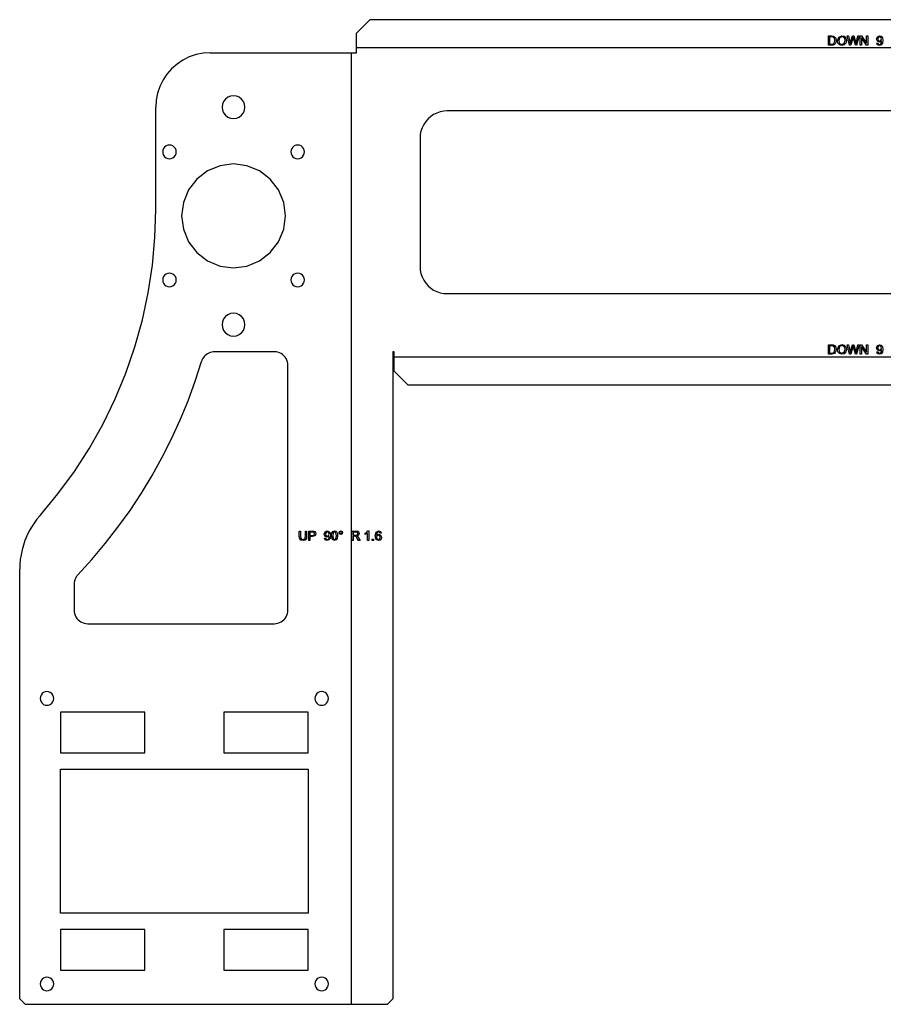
# Model space of a CAD drawing. Extents: x -1077 to 53, y -1488 to -1083.
# Tile 44 of 45: x -582 to -264, y -1445 to -1083. Entities that reach past the tile are written whole.
import ezdxf

# ---------------------------------------------------------------- set-up
doc = ezdxf.new("R2010")
doc.units = 0
doc.layers.add('Layer0', color=7, linetype='Continuous', true_color=0xffffff)
doc.layers.add('MTEXT', color=7, linetype='Continuous', true_color=0xffffff)

msp = doc.modelspace()

# ---------------------------------------------------------------- linework, layer by layer
at = {"layer": 'Layer0'}
for p, q in [((-452.91, -1082.63), (-457.91, -1087.63)), ((-76.11, -1082.63), (-452.91, -1082.63)), ((-457.91, -1092.92), (-457.91, -1087.63)), ((-457.91, -1094.8), (-457.91, -1092.92)), ((-71.11, -1092.92), (-457.91, -1092.92)), ((-519.33, -1096.32), (-521.67, -1097.48)), ((-516.85, -1095.48), (-519.33, -1096.32)), ((-514.29, -1094.97), (-516.85, -1095.48)), ((-511.67, -1094.8), (-514.29, -1094.97)), ((-511.67, -1094.8), (-459.79, -1094.8)), ((-459.79, -1094.8), (-457.91, -1094.8)), ((-459.79, -1094.8), (-459.79, -1444.8)), ((-525.82, -1100.66), (-527.54, -1102.62)), ((-523.85, -1098.93), (-525.82, -1100.66)), ((-521.67, -1097.48), (-523.85, -1098.93)), ((-527.54, -1102.62), (-529, -1104.8)), ((-530.15, -1107.15), (-530.99, -1109.62)), ((-529, -1104.8), (-530.15, -1107.15)), ((-530.99, -1109.62), (-531.5, -1112.19)), ((-506.04, -1111.83), (-506.71, -1112.7)), ((-505.17, -1111.16), (-506.04, -1111.83)), ((-504.16, -1110.74), (-505.17, -1111.16)), ((-503.07, -1110.6), (-504.16, -1110.74)), ((-501.99, -1110.74), (-503.07, -1110.6)), ((-500.97, -1111.16), (-501.99, -1110.74)), ((-500.11, -1111.83), (-500.97, -1111.16)), ((-499.44, -1112.7), (-500.11, -1111.83)), ((-531.5, -1112.19), (-531.67, -1114.8)), ((-531.67, -1152.51), (-531.67, -1114.8)), ((-507.13, -1113.71), (-507.27, -1114.8)), ((-507.27, -1114.8), (-507.13, -1115.89)), ((-506.71, -1112.7), (-507.13, -1113.71)), ((-499.02, -1113.71), (-499.44, -1112.7)), ((-498.87, -1114.8), (-499.02, -1113.71)), ((-499.02, -1115.89), (-498.87, -1114.8)), ((-507.13, -1115.89), (-506.71, -1116.9)), ((-506.71, -1116.9), (-506.04, -1117.77)), ((-506.04, -1117.77), (-505.17, -1118.44)), ((-505.17, -1118.44), (-504.16, -1118.86)), ((-504.16, -1118.86), (-503.07, -1119)), ((-503.07, -1119), (-501.99, -1118.86)), ((-501.99, -1118.86), (-500.97, -1118.44)), ((-500.97, -1118.44), (-500.11, -1117.77)), ((-500.11, -1117.77), (-499.44, -1116.9)), ((-499.44, -1116.9), (-499.02, -1115.89)), ((-430.59, -1118.27), (-431.58, -1119.13)), ((-429.51, -1117.54), (-430.59, -1118.27)), ((-428.33, -1116.96), (-429.51, -1117.54)), ((-427.09, -1116.54), (-428.33, -1116.96)), ((-425.81, -1116.29), (-427.09, -1116.54)), ((-424.51, -1116.2), (-425.81, -1116.29)), ((-104.51, -1116.2), (-424.51, -1116.2)), ((-433.74, -1122.37), (-434.16, -1123.61)), ((-433.17, -1121.2), (-433.74, -1122.37)), ((-432.44, -1120.11), (-433.17, -1121.2)), ((-431.58, -1119.13), (-432.44, -1120.11)), ((-434.42, -1124.89), (-434.51, -1126.2)), ((-434.51, -1126.2), (-434.51, -1173.4)), ((-434.16, -1123.61), (-434.42, -1124.89)), ((-528.39, -1129.48), (-528.79, -1130)), ((-527.87, -1129.08), (-528.39, -1129.48)), ((-527.27, -1128.84), (-527.87, -1129.08)), ((-526.62, -1128.75), (-527.27, -1128.84)), ((-525.98, -1128.84), (-526.62, -1128.75)), ((-525.37, -1129.08), (-525.98, -1128.84)), ((-524.86, -1129.48), (-525.37, -1129.08)), ((-524.46, -1130), (-524.86, -1129.48)), ((-481.29, -1129.48), (-481.69, -1130)), ((-480.77, -1129.08), (-481.29, -1129.48)), ((-480.17, -1128.84), (-480.77, -1129.08)), ((-479.52, -1128.75), (-480.17, -1128.84)), ((-478.88, -1128.84), (-479.52, -1128.75)), ((-478.27, -1129.08), (-478.88, -1128.84)), ((-477.76, -1129.48), (-478.27, -1129.08)), ((-477.36, -1130), (-477.76, -1129.48)), ((-529.04, -1130.6), (-529.12, -1131.25)), ((-529.12, -1131.25), (-529.04, -1131.9)), ((-528.79, -1130), (-529.04, -1130.6)), ((-529.04, -1131.9), (-528.79, -1132.5)), ((-528.79, -1132.5), (-528.39, -1133.02)), ((-528.39, -1133.02), (-527.87, -1133.42)), ((-527.87, -1133.42), (-527.27, -1133.66)), ((-525.98, -1133.66), (-525.37, -1133.42)), ((-525.37, -1133.42), (-524.86, -1133.02)), ((-524.86, -1133.02), (-524.46, -1132.5)), ((-524.21, -1130.6), (-524.46, -1130)), ((-524.46, -1132.5), (-524.21, -1131.9)), ((-524.12, -1131.25), (-524.21, -1130.6)), ((-524.21, -1131.9), (-524.12, -1131.25)), ((-481.94, -1130.6), (-482.02, -1131.25)), ((-482.02, -1131.25), (-481.94, -1131.9)), ((-481.69, -1130), (-481.94, -1130.6)), ((-481.94, -1131.9), (-481.69, -1132.5)), ((-481.69, -1132.5), (-481.29, -1133.02)), ((-481.29, -1133.02), (-480.77, -1133.42)), ((-480.77, -1133.42), (-480.17, -1133.66)), ((-478.88, -1133.66), (-478.27, -1133.42)), ((-478.27, -1133.42), (-477.76, -1133.02)), ((-477.76, -1133.02), (-477.36, -1132.5)), ((-477.11, -1130.6), (-477.36, -1130)), ((-477.36, -1132.5), (-477.11, -1131.9)), ((-477.02, -1131.25), (-477.11, -1130.6)), ((-477.11, -1131.9), (-477.02, -1131.25)), ((-527.27, -1133.66), (-526.62, -1133.75)), ((-526.62, -1133.75), (-525.98, -1133.66)), ((-508.02, -1136.35), (-512.62, -1138.26)), ((-503.07, -1135.7), (-508.02, -1136.35)), ((-498.13, -1136.35), (-503.07, -1135.7)), ((-493.52, -1138.26), (-498.13, -1136.35)), ((-480.17, -1133.66), (-479.52, -1133.75)), ((-479.52, -1133.75), (-478.88, -1133.66)), ((-512.62, -1138.26), (-516.58, -1141.29)), ((-489.57, -1141.29), (-493.52, -1138.26)), ((-516.58, -1141.29), (-519.62, -1145.25)), ((-486.53, -1145.25), (-489.57, -1141.29)), ((-519.62, -1145.25), (-521.52, -1149.86)), ((-484.63, -1149.86), (-486.53, -1145.25)), ((-521.52, -1149.86), (-522.17, -1154.8)), ((-483.97, -1154.8), (-484.63, -1149.86)), ((-531.98, -1162.75), (-531.67, -1152.51)), ((-522.17, -1154.8), (-521.52, -1159.74)), ((-484.63, -1159.74), (-483.97, -1154.8)), ((-521.52, -1159.74), (-519.62, -1164.35)), ((-486.53, -1164.35), (-484.63, -1159.74)), ((-532.91, -1172.94), (-531.98, -1162.75)), ((-519.62, -1164.35), (-516.58, -1168.31)), ((-489.57, -1168.31), (-486.53, -1164.35)), ((-516.58, -1168.31), (-512.62, -1171.34)), ((-493.52, -1171.34), (-489.57, -1168.31)), ((-534.44, -1183.06), (-532.91, -1172.94)), ((-512.62, -1171.34), (-508.02, -1173.25)), ((-508.02, -1173.25), (-503.07, -1173.9)), ((-503.07, -1173.9), (-498.13, -1173.25)), ((-498.13, -1173.25), (-493.52, -1171.34)), ((-434.51, -1173.4), (-434.42, -1174.71)), ((-528.39, -1176.58), (-528.79, -1177.1)), ((-527.87, -1176.18), (-528.39, -1176.58)), ((-527.27, -1175.94), (-527.87, -1176.18)), ((-526.62, -1175.85), (-527.27, -1175.94)), ((-525.98, -1175.94), (-526.62, -1175.85)), ((-525.37, -1176.18), (-525.98, -1175.94)), ((-524.86, -1176.58), (-525.37, -1176.18)), ((-524.46, -1177.1), (-524.86, -1176.58)), ((-481.29, -1176.58), (-481.69, -1177.1)), ((-480.77, -1176.18), (-481.29, -1176.58)), ((-480.17, -1175.94), (-480.77, -1176.18)), ((-479.52, -1175.85), (-480.17, -1175.94)), ((-478.88, -1175.94), (-479.52, -1175.85)), ((-478.27, -1176.18), (-478.88, -1175.94)), ((-477.76, -1176.58), (-478.27, -1176.18)), ((-477.36, -1177.1), (-477.76, -1176.58)), ((-434.42, -1174.71), (-434.16, -1175.99)), ((-434.16, -1175.99), (-433.74, -1177.23)), ((-529.04, -1177.7), (-529.12, -1178.35)), ((-529.12, -1178.35), (-529.04, -1179)), ((-528.79, -1177.1), (-529.04, -1177.7)), ((-529.04, -1179), (-528.79, -1179.6)), ((-528.79, -1179.6), (-528.39, -1180.12)), ((-528.39, -1180.12), (-527.87, -1180.52)), ((-527.87, -1180.52), (-527.27, -1180.76)), ((-525.98, -1180.76), (-525.37, -1180.52)), ((-525.37, -1180.52), (-524.86, -1180.12)), ((-524.86, -1180.12), (-524.46, -1179.6)), ((-524.21, -1177.7), (-524.46, -1177.1)), ((-524.46, -1179.6), (-524.21, -1179)), ((-524.12, -1178.35), (-524.21, -1177.7)), ((-524.21, -1179), (-524.12, -1178.35)), ((-481.94, -1177.7), (-482.02, -1178.35)), ((-482.02, -1178.35), (-481.94, -1179)), ((-481.69, -1177.1), (-481.94, -1177.7)), ((-481.94, -1179), (-481.69, -1179.6)), ((-481.69, -1179.6), (-481.29, -1180.12)), ((-481.29, -1180.12), (-480.77, -1180.52)), ((-480.77, -1180.52), (-480.17, -1180.76)), ((-478.88, -1180.76), (-478.27, -1180.52)), ((-478.27, -1180.52), (-477.76, -1180.12)), ((-477.76, -1180.12), (-477.36, -1179.6)), ((-477.11, -1177.7), (-477.36, -1177.1)), ((-477.36, -1179.6), (-477.11, -1179)), ((-477.02, -1178.35), (-477.11, -1177.7)), ((-477.11, -1179), (-477.02, -1178.35)), ((-433.74, -1177.23), (-433.17, -1178.4)), ((-433.17, -1178.4), (-432.44, -1179.49)), ((-432.44, -1179.49), (-431.58, -1180.47)), ((-431.58, -1180.47), (-430.59, -1181.33)), ((-536.58, -1193.07), (-534.44, -1183.06)), ((-527.27, -1180.76), (-526.62, -1180.85)), ((-526.62, -1180.85), (-525.98, -1180.76)), ((-480.17, -1180.76), (-479.52, -1180.85)), ((-479.52, -1180.85), (-478.88, -1180.76)), ((-430.59, -1181.33), (-429.51, -1182.06)), ((-429.51, -1182.06), (-428.33, -1182.64)), ((-428.33, -1182.64), (-427.09, -1183.06)), ((-427.09, -1183.06), (-425.81, -1183.31)), ((-425.81, -1183.31), (-424.51, -1183.4)), ((-424.51, -1183.4), (-104.51, -1183.4)), ((-505.17, -1191.16), (-506.04, -1191.83)), ((-504.16, -1190.74), (-505.17, -1191.16)), ((-503.07, -1190.6), (-504.16, -1190.74)), ((-501.99, -1190.74), (-503.07, -1190.6)), ((-500.97, -1191.16), (-501.99, -1190.74)), ((-500.11, -1191.83), (-500.97, -1191.16)), ((-539.33, -1202.94), (-536.58, -1193.07)), ((-507.13, -1193.71), (-507.27, -1194.8)), ((-507.27, -1194.8), (-507.13, -1195.89)), ((-506.71, -1192.7), (-507.13, -1193.71)), ((-506.04, -1191.83), (-506.71, -1192.7)), ((-499.44, -1192.7), (-500.11, -1191.83)), ((-499.02, -1193.71), (-499.44, -1192.7)), ((-498.87, -1194.8), (-499.02, -1193.71)), ((-499.02, -1195.89), (-498.87, -1194.8)), ((-507.13, -1195.89), (-506.71, -1196.9)), ((-506.71, -1196.9), (-506.04, -1197.77)), ((-506.04, -1197.77), (-505.17, -1198.44)), ((-505.17, -1198.44), (-504.16, -1198.86)), ((-501.99, -1198.86), (-500.97, -1198.44)), ((-500.97, -1198.44), (-500.11, -1197.77)), ((-500.11, -1197.77), (-499.44, -1196.9)), ((-499.44, -1196.9), (-499.02, -1195.89)), ((-504.16, -1198.86), (-503.07, -1199)), ((-503.07, -1199), (-501.99, -1198.86)), ((-542.65, -1212.62), (-539.33, -1202.94)), ((-513.04, -1205.79), (-513.45, -1206.13)), ((-512.6, -1205.49), (-513.04, -1205.79)), ((-512.12, -1205.25), (-512.6, -1205.49)), ((-511.63, -1205.05), (-512.12, -1205.25)), ((-511.11, -1204.91), (-511.63, -1205.05)), ((-510.59, -1204.83), (-511.11, -1204.91)), ((-510.06, -1204.8), (-510.59, -1204.83)), ((-488.07, -1204.8), (-510.06, -1204.8)), ((-487.42, -1204.84), (-488.07, -1204.8)), ((-486.78, -1204.97), (-487.42, -1204.84)), ((-486.16, -1205.18), (-486.78, -1204.97)), ((-485.57, -1205.47), (-486.16, -1205.18)), ((-485.03, -1205.83), (-485.57, -1205.47)), ((-484.54, -1206.26), (-485.03, -1205.83)), ((-444.01, -1204.8), (-444.51, -1204.8)), ((-444.51, -1204.8), (-444.51, -1442.8)), ((-444.01, -1206.69), (-444.01, -1204.8)), ((-517.17, -1215.63), (-514.85, -1208.37)), ((-514.67, -1207.87), (-514.85, -1208.37)), ((-514.43, -1207.39), (-514.67, -1207.87)), ((-514.15, -1206.93), (-514.43, -1207.39)), ((-513.82, -1206.51), (-514.15, -1206.93)), ((-513.45, -1206.13), (-513.82, -1206.51)), ((-484.11, -1206.76), (-484.54, -1206.26)), ((-483.74, -1207.3), (-484.11, -1206.76)), ((-483.46, -1207.89), (-483.74, -1207.3)), ((-483.25, -1208.51), (-483.46, -1207.89)), ((-483.12, -1209.15), (-483.25, -1208.51)), ((-483.07, -1209.8), (-483.12, -1209.15)), ((-444.01, -1211.97), (-444.01, -1206.69)), ((-444.01, -1206.69), (-85.01, -1206.69)), ((-546.56, -1222.08), (-542.65, -1212.62)), ((-483.07, -1299.8), (-483.07, -1209.8)), ((-444.01, -1211.97), (-439.01, -1216.97)), ((-519.78, -1222.79), (-517.17, -1215.63)), ((-439.01, -1216.97), (-90.01, -1216.97)), ((-551.03, -1231.29), (-546.56, -1222.08)), ((-522.67, -1229.85), (-519.78, -1222.79)), ((-556.04, -1240.21), (-551.03, -1231.29)), ((-525.83, -1236.79), (-522.67, -1229.85)), ((-529.26, -1243.6), (-525.83, -1236.79)), ((-561.59, -1248.82), (-556.04, -1240.21)), ((-532.95, -1250.27), (-529.26, -1243.6)), ((-567.64, -1257.08), (-561.59, -1248.82)), ((-536.9, -1256.79), (-532.95, -1250.27)), ((-574.17, -1264.96), (-567.64, -1257.08)), ((-541.1, -1263.16), (-536.9, -1256.79)), ((-545.55, -1269.35), (-541.1, -1263.16)), ((-575.33, -1266.35), (-576.4, -1267.8)), ((-574.17, -1264.96), (-575.33, -1266.35)), ((-578.26, -1270.9), (-579.05, -1272.52)), ((-577.37, -1269.32), (-578.26, -1270.9)), ((-576.4, -1267.8), (-577.37, -1269.32)), ((-550.24, -1275.36), (-545.55, -1269.35)), ((-579.74, -1274.19), (-580.32, -1275.9)), ((-579.05, -1272.52), (-579.74, -1274.19)), ((-580.81, -1277.64), (-581.19, -1279.41)), ((-580.32, -1275.9), (-580.81, -1277.64)), ((-555.16, -1281.19), (-550.24, -1275.36)), ((-581.46, -1281.2), (-581.62, -1282.99)), ((-581.19, -1279.41), (-581.46, -1281.2)), ((-560.3, -1286.82), (-555.16, -1281.19)), ((-581.62, -1282.99), (-581.67, -1284.8)), ((-581.67, -1442.8), (-581.67, -1284.8)), ((-561.59, -1289.32), (-561.63, -1289.63)), ((-561.52, -1289.01), (-561.59, -1289.32)), ((-561.43, -1288.71), (-561.52, -1289.01)), ((-561.32, -1288.41), (-561.43, -1288.71)), ((-561.19, -1288.12), (-561.32, -1288.41)), ((-561.05, -1287.84), (-561.19, -1288.12)), ((-560.88, -1287.56), (-561.05, -1287.84)), ((-560.71, -1287.3), (-560.88, -1287.56)), ((-560.51, -1287.05), (-560.71, -1287.3)), ((-560.3, -1286.82), (-560.51, -1287.05)), ((-561.66, -1289.95), (-561.67, -1290.26)), ((-561.67, -1290.26), (-561.67, -1299.8)), ((-561.63, -1289.63), (-561.66, -1289.95)), ((-561.67, -1299.8), (-561.63, -1300.45)), ((-483.12, -1300.45), (-483.07, -1299.8)), ((-561.63, -1300.45), (-561.5, -1301.09)), ((-561.5, -1301.09), (-561.29, -1301.71)), ((-561.29, -1301.71), (-561.01, -1302.3)), ((-561.01, -1302.3), (-560.64, -1302.84)), ((-560.64, -1302.84), (-560.21, -1303.34)), ((-560.21, -1303.34), (-559.72, -1303.77)), ((-559.72, -1303.77), (-559.17, -1304.13)), ((-485.57, -1304.13), (-485.03, -1303.77)), ((-485.03, -1303.77), (-484.54, -1303.34)), ((-484.54, -1303.34), (-484.11, -1302.84)), ((-484.11, -1302.84), (-483.74, -1302.3)), ((-483.74, -1302.3), (-483.46, -1301.71)), ((-483.46, -1301.71), (-483.25, -1301.09)), ((-483.25, -1301.09), (-483.12, -1300.45)), ((-559.17, -1304.13), (-558.59, -1304.42)), ((-558.59, -1304.42), (-557.97, -1304.63)), ((-557.97, -1304.63), (-557.33, -1304.76)), ((-557.33, -1304.76), (-556.67, -1304.8)), ((-556.67, -1304.8), (-488.07, -1304.8)), ((-488.07, -1304.8), (-487.42, -1304.76)), ((-487.42, -1304.76), (-486.78, -1304.63)), ((-486.78, -1304.63), (-486.16, -1304.42)), ((-486.16, -1304.42), (-485.57, -1304.13)), ((-574.09, -1331.65), (-574.17, -1332.3)), ((-574.17, -1332.3), (-574.09, -1332.95)), ((-573.84, -1331.05), (-574.09, -1331.65)), ((-573.44, -1330.53), (-573.84, -1331.05)), ((-572.92, -1330.13), (-573.44, -1330.53)), ((-572.32, -1329.89), (-572.92, -1330.13)), ((-571.67, -1329.8), (-572.32, -1329.89)), ((-571.03, -1329.89), (-571.67, -1329.8)), ((-570.42, -1330.13), (-571.03, -1329.89)), ((-569.91, -1330.53), (-570.42, -1330.13)), ((-569.51, -1331.05), (-569.91, -1330.53)), ((-569.26, -1331.65), (-569.51, -1331.05)), ((-569.17, -1332.3), (-569.26, -1331.65)), ((-569.26, -1332.95), (-569.17, -1332.3)), ((-473.09, -1331.65), (-473.17, -1332.3)), ((-473.17, -1332.3), (-473.09, -1332.95)), ((-472.84, -1331.05), (-473.09, -1331.65)), ((-472.44, -1330.53), (-472.84, -1331.05)), ((-471.92, -1330.13), (-472.44, -1330.53)), ((-471.32, -1329.89), (-471.92, -1330.13)), ((-470.67, -1329.8), (-471.32, -1329.89)), ((-470.03, -1329.89), (-470.67, -1329.8)), ((-469.43, -1330.13), (-470.03, -1329.89)), ((-468.91, -1330.53), (-469.43, -1330.13)), ((-468.51, -1331.05), (-468.91, -1330.53)), ((-468.26, -1331.65), (-468.51, -1331.05)), ((-468.17, -1332.3), (-468.26, -1331.65)), ((-468.26, -1332.95), (-468.17, -1332.3)), ((-574.09, -1332.95), (-573.84, -1333.55)), ((-573.84, -1333.55), (-573.44, -1334.07)), ((-573.44, -1334.07), (-572.92, -1334.47)), ((-572.92, -1334.47), (-572.32, -1334.71)), ((-572.32, -1334.71), (-571.67, -1334.8)), ((-571.67, -1334.8), (-571.03, -1334.71)), ((-571.03, -1334.71), (-570.42, -1334.47)), ((-570.42, -1334.47), (-569.91, -1334.07)), ((-569.91, -1334.07), (-569.51, -1333.55)), ((-569.51, -1333.55), (-569.26, -1332.95)), ((-473.09, -1332.95), (-472.84, -1333.55)), ((-472.84, -1333.55), (-472.44, -1334.07)), ((-472.44, -1334.07), (-471.92, -1334.47)), ((-471.92, -1334.47), (-471.32, -1334.71)), ((-471.32, -1334.71), (-470.67, -1334.8)), ((-470.67, -1334.8), (-470.03, -1334.71)), ((-470.03, -1334.71), (-469.43, -1334.47)), ((-469.43, -1334.47), (-468.91, -1334.07)), ((-468.91, -1334.07), (-468.51, -1333.55)), ((-468.51, -1333.55), (-468.26, -1332.95)), ((-535.67, -1337.3), (-566.67, -1337.3)), ((-566.67, -1337.3), (-566.67, -1352.3)), ((-535.67, -1352.3), (-535.67, -1337.3)), ((-475.67, -1337.3), (-506.67, -1337.3)), ((-506.67, -1337.3), (-506.67, -1352.3)), ((-475.67, -1352.3), (-475.67, -1337.3)), ((-566.67, -1352.3), (-535.67, -1352.3)), ((-506.67, -1352.3), (-475.67, -1352.3)), ((-566.67, -1411.3), (-566.67, -1358.3)), ((-566.67, -1358.3), (-475.67, -1358.3)), ((-475.67, -1358.3), (-475.67, -1411.3)), ((-475.67, -1411.3), (-566.67, -1411.3)), ((-535.67, -1417.3), (-566.67, -1417.3)), ((-566.67, -1417.3), (-566.67, -1432.3)), ((-535.67, -1432.3), (-535.67, -1417.3)), ((-475.67, -1417.3), (-506.67, -1417.3)), ((-506.67, -1417.3), (-506.67, -1432.3)), ((-475.67, -1432.3), (-475.67, -1417.3)), ((-566.67, -1432.3), (-535.67, -1432.3)), ((-506.67, -1432.3), (-475.67, -1432.3)), ((-574.09, -1436.65), (-574.17, -1437.3)), ((-574.17, -1437.3), (-574.09, -1437.95)), ((-573.84, -1436.05), (-574.09, -1436.65)), ((-573.44, -1435.53), (-573.84, -1436.05)), ((-572.92, -1435.13), (-573.44, -1435.53)), ((-572.32, -1434.89), (-572.92, -1435.13)), ((-571.67, -1434.8), (-572.32, -1434.89)), ((-571.03, -1434.89), (-571.67, -1434.8)), ((-570.42, -1435.13), (-571.03, -1434.89)), ((-569.91, -1435.53), (-570.42, -1435.13)), ((-569.51, -1436.05), (-569.91, -1435.53)), ((-569.26, -1436.65), (-569.51, -1436.05)), ((-569.17, -1437.3), (-569.26, -1436.65)), ((-569.26, -1437.95), (-569.17, -1437.3)), ((-473.09, -1436.65), (-473.17, -1437.3)), ((-473.17, -1437.3), (-473.09, -1437.95)), ((-472.84, -1436.05), (-473.09, -1436.65)), ((-472.44, -1435.53), (-472.84, -1436.05)), ((-471.92, -1435.13), (-472.44, -1435.53)), ((-471.32, -1434.89), (-471.92, -1435.13)), ((-470.67, -1434.8), (-471.32, -1434.89)), ((-470.03, -1434.89), (-470.67, -1434.8)), ((-469.43, -1435.13), (-470.03, -1434.89)), ((-468.91, -1435.53), (-469.43, -1435.13)), ((-468.51, -1436.05), (-468.91, -1435.53)), ((-468.26, -1436.65), (-468.51, -1436.05)), ((-468.17, -1437.3), (-468.26, -1436.65)), ((-468.26, -1437.95), (-468.17, -1437.3)), ((-574.09, -1437.95), (-573.84, -1438.55)), ((-573.84, -1438.55), (-573.44, -1439.07)), ((-573.44, -1439.07), (-572.92, -1439.47)), ((-572.92, -1439.47), (-572.32, -1439.71)), ((-572.32, -1439.71), (-571.67, -1439.8)), ((-571.67, -1439.8), (-571.03, -1439.71)), ((-571.03, -1439.71), (-570.42, -1439.47)), ((-570.42, -1439.47), (-569.91, -1439.07)), ((-569.91, -1439.07), (-569.51, -1438.55)), ((-569.51, -1438.55), (-569.26, -1437.95)), ((-473.09, -1437.95), (-472.84, -1438.55)), ((-472.84, -1438.55), (-472.44, -1439.07)), ((-472.44, -1439.07), (-471.92, -1439.47)), ((-471.92, -1439.47), (-471.32, -1439.71)), ((-471.32, -1439.71), (-470.67, -1439.8)), ((-470.67, -1439.8), (-470.03, -1439.71)), ((-470.03, -1439.71), (-469.43, -1439.47)), ((-469.43, -1439.47), (-468.91, -1439.07)), ((-468.91, -1439.07), (-468.51, -1438.55)), ((-468.51, -1438.55), (-468.26, -1437.95)), ((-581.67, -1442.8), (-579.67, -1444.8)), ((-579.67, -1444.8), (-459.79, -1444.8)), ((-459.79, -1444.8), (-446.51, -1444.8)), ((-446.51, -1444.8), (-444.51, -1442.8))]:
    msp.add_line(p, q, dxfattribs=at)
at = {"layer": 'MTEXT'}
for p, q in [((-284.41, -1092.03), (-284.41, -1088.59)), ((-284.41, -1088.59), (-283.23, -1088.59)), ((-283.23, -1088.99), (-283.96, -1088.99)), ((-283.96, -1088.99), (-283.96, -1091.62)), ((-283.23, -1088.59), (-282.61, -1088.64)), ((-282.64, -1089.06), (-283.23, -1088.99)), ((-282.21, -1089.45), (-282.64, -1089.06)), ((-282.61, -1088.64), (-282.11, -1088.88)), ((-282.03, -1090.28), (-282.21, -1089.45)), ((-282.11, -1088.88), (-281.7, -1089.47)), ((-281.7, -1089.47), (-281.57, -1090.29)), ((-281.08, -1090.35), (-280.62, -1089.01)), ((-280.62, -1089.01), (-279.43, -1088.53)), ((-280.26, -1089.25), (-280.61, -1090.36)), ((-279.43, -1088.92), (-280.26, -1089.25)), ((-279.43, -1088.53), (-278.57, -1088.75)), ((-278.81, -1089.09), (-279.43, -1088.92)), ((-278.4, -1089.58), (-278.81, -1089.09)), ((-278.57, -1088.75), (-277.99, -1089.39)), ((-278.26, -1090.31), (-278.4, -1089.58)), ((-277.99, -1089.39), (-277.79, -1090.31)), ((-276.6, -1092.03), (-277.51, -1088.59)), ((-277.51, -1088.59), (-277.04, -1088.59)), ((-277.04, -1088.59), (-276.52, -1090.84)), ((-276.22, -1090.91), (-275.57, -1088.59)), ((-275.4, -1089.41), (-276.13, -1092.03)), ((-275.57, -1088.59), (-275.02, -1088.59)), ((-275.3, -1089), (-275.4, -1089.41)), ((-275.19, -1089.41), (-275.3, -1089)), ((-274.47, -1092.03), (-275.19, -1089.41)), ((-275.02, -1088.59), (-274.52, -1090.33)), ((-274.08, -1090.8), (-273.54, -1088.59)), ((-273.09, -1088.59), (-274.03, -1092.03)), ((-273.54, -1088.59), (-273.09, -1088.59)), ((-272.67, -1092.03), (-272.67, -1088.59)), ((-272.67, -1088.59), (-272.2, -1088.59)), ((-270.42, -1092.03), (-272.23, -1089.32)), ((-272.23, -1089.32), (-272.23, -1092.03)), ((-272.2, -1088.59), (-270.39, -1091.29)), ((-270.39, -1091.29), (-270.39, -1088.59)), ((-270.39, -1088.59), (-269.96, -1088.59)), ((-269.96, -1088.59), (-269.96, -1092.03)), ((-266.69, -1089.74), (-266.38, -1088.89)), ((-266.39, -1090.55), (-266.69, -1089.74)), ((-266.38, -1088.89), (-265.61, -1088.57)), ((-266.05, -1089.15), (-266.26, -1089.75)), ((-266.26, -1089.75), (-266.06, -1090.28)), ((-265.56, -1088.92), (-266.05, -1089.15)), ((-265.61, -1088.57), (-264.99, -1088.75)), ((-265.09, -1089.14), (-265.56, -1088.92)), ((-264.9, -1089.71), (-265.09, -1089.14)), ((-265.09, -1090.28), (-264.9, -1089.71)), ((-264.99, -1088.75), (-264.57, -1089.27)), ((-264.57, -1089.27), (-264.43, -1090.24)), ((-283.17, -1092.03), (-284.41, -1092.03)), ((-283.96, -1091.62), (-283.22, -1091.62)), ((-283.22, -1091.62), (-282.69, -1091.56)), ((-282.62, -1091.97), (-283.17, -1092.03)), ((-282.69, -1091.56), (-282.38, -1091.38)), ((-282.21, -1091.8), (-282.62, -1091.97)), ((-282.38, -1091.38), (-282.13, -1090.95)), ((-281.89, -1091.49), (-282.21, -1091.8)), ((-282.13, -1090.95), (-282.03, -1090.28)), ((-281.66, -1090.98), (-281.89, -1091.49)), ((-281.57, -1090.29), (-281.66, -1090.98)), ((-280.88, -1091.21), (-281.08, -1090.35)), ((-280.3, -1091.85), (-280.88, -1091.21)), ((-280.61, -1090.36), (-280.27, -1091.34)), ((-279.43, -1092.09), (-280.3, -1091.85)), ((-280.27, -1091.34), (-279.43, -1091.7)), ((-279.43, -1091.7), (-278.59, -1091.34)), ((-278.6, -1091.88), (-279.43, -1092.09)), ((-278, -1091.25), (-278.6, -1091.88)), ((-278.59, -1091.34), (-278.26, -1090.31)), ((-277.79, -1090.31), (-278, -1091.25)), ((-276.13, -1092.03), (-276.6, -1092.03)), ((-276.52, -1090.84), (-276.38, -1091.55)), ((-276.38, -1091.55), (-276.22, -1090.91)), ((-274.52, -1090.33), (-274.26, -1091.55)), ((-274.03, -1092.03), (-274.47, -1092.03)), ((-274.26, -1091.55), (-274.08, -1090.8)), ((-272.23, -1092.03), (-272.67, -1092.03)), ((-269.96, -1092.03), (-270.42, -1092.03)), ((-266.63, -1091.23), (-266.22, -1091.2)), ((-266.32, -1091.86), (-266.63, -1091.23)), ((-265.67, -1090.86), (-266.39, -1090.55)), ((-265.66, -1092.09), (-266.32, -1091.86)), ((-266.22, -1091.2), (-266.02, -1091.61)), ((-266.06, -1090.28), (-265.57, -1090.49)), ((-266.02, -1091.61), (-265.65, -1091.74)), ((-265.2, -1090.74), (-265.67, -1090.86)), ((-265, -1091.88), (-265.66, -1092.09)), ((-265.65, -1091.74), (-265.31, -1091.65)), ((-265.57, -1090.49), (-265.09, -1090.28)), ((-265.31, -1091.65), (-265.07, -1091.41)), ((-264.85, -1090.41), (-265.2, -1090.74)), ((-265.07, -1091.41), (-264.91, -1091.01)), ((-264.57, -1091.29), (-265, -1091.88)), ((-264.91, -1091.01), (-264.85, -1090.49)), ((-264.85, -1090.49), (-264.85, -1090.41)), ((-264.43, -1090.24), (-264.57, -1091.29)), ((-284.41, -1205.64), (-284.41, -1202.2)), ((-284.41, -1202.2), (-283.23, -1202.2)), ((-283.23, -1202.2), (-282.61, -1202.25)), ((-282.61, -1202.25), (-282.11, -1202.5)), ((-280.62, -1202.62), (-279.43, -1202.14)), ((-279.43, -1202.14), (-278.57, -1202.37)), ((-278.57, -1202.37), (-277.99, -1203)), ((-276.6, -1205.64), (-277.51, -1202.2)), ((-277.51, -1202.2), (-277.04, -1202.2)), ((-277.04, -1202.2), (-276.52, -1204.46)), ((-276.22, -1204.52), (-275.57, -1202.2)), ((-275.57, -1202.2), (-275.02, -1202.2)), ((-275.02, -1202.2), (-274.52, -1203.94)), ((-274.08, -1204.41), (-273.54, -1202.2)), ((-273.09, -1202.2), (-274.03, -1205.64)), ((-273.54, -1202.2), (-273.09, -1202.2)), ((-272.67, -1205.64), (-272.67, -1202.2)), ((-272.67, -1202.2), (-272.2, -1202.2)), ((-272.2, -1202.2), (-270.39, -1204.9)), ((-270.39, -1204.9), (-270.39, -1202.2)), ((-270.39, -1202.2), (-269.96, -1202.2)), ((-269.96, -1202.2), (-269.96, -1205.64)), ((-266.38, -1202.51), (-265.61, -1202.19)), ((-265.61, -1202.19), (-264.99, -1202.37)), ((-264.99, -1202.37), (-264.57, -1202.88)), ((-283.17, -1205.64), (-284.41, -1205.64)), ((-283.23, -1202.61), (-283.96, -1202.61)), ((-283.96, -1202.61), (-283.96, -1205.24)), ((-283.96, -1205.24), (-283.22, -1205.24)), ((-282.64, -1202.68), (-283.23, -1202.61)), ((-283.22, -1205.24), (-282.69, -1205.17)), ((-282.62, -1205.58), (-283.17, -1205.64)), ((-282.69, -1205.17), (-282.38, -1204.99)), ((-282.21, -1203.07), (-282.64, -1202.68)), ((-282.21, -1205.41), (-282.62, -1205.58)), ((-282.38, -1204.99), (-282.13, -1204.56)), ((-282.03, -1203.9), (-282.21, -1203.07)), ((-281.89, -1205.1), (-282.21, -1205.41)), ((-282.13, -1204.56), (-282.03, -1203.9)), ((-282.11, -1202.5), (-281.7, -1203.08)), ((-281.66, -1204.6), (-281.89, -1205.1)), ((-281.7, -1203.08), (-281.57, -1203.9)), ((-281.57, -1203.9), (-281.66, -1204.6)), ((-281.08, -1203.97), (-280.62, -1202.62)), ((-280.88, -1204.82), (-281.08, -1203.97)), ((-280.3, -1205.47), (-280.88, -1204.82)), ((-280.26, -1202.86), (-280.61, -1203.97)), ((-280.61, -1203.97), (-280.27, -1204.95)), ((-279.43, -1205.7), (-280.3, -1205.47)), ((-280.27, -1204.95), (-279.43, -1205.31)), ((-279.43, -1202.53), (-280.26, -1202.86)), ((-278.81, -1202.7), (-279.43, -1202.53)), ((-279.43, -1205.31), (-278.59, -1204.95)), ((-278.6, -1205.49), (-279.43, -1205.7)), ((-278.4, -1203.19), (-278.81, -1202.7)), ((-278, -1204.86), (-278.6, -1205.49)), ((-278.59, -1204.95), (-278.26, -1203.92)), ((-278.26, -1203.92), (-278.4, -1203.19)), ((-277.79, -1203.93), (-278, -1204.86)), ((-277.99, -1203), (-277.79, -1203.93)), ((-276.13, -1205.64), (-276.6, -1205.64)), ((-276.52, -1204.46), (-276.38, -1205.16)), ((-276.38, -1205.16), (-276.22, -1204.52)), ((-275.4, -1203.02), (-276.13, -1205.64)), ((-275.3, -1202.62), (-275.4, -1203.02)), ((-275.19, -1203.02), (-275.3, -1202.62)), ((-274.47, -1205.64), (-275.19, -1203.02)), ((-274.52, -1203.94), (-274.26, -1205.16)), ((-274.03, -1205.64), (-274.47, -1205.64)), ((-274.26, -1205.16), (-274.08, -1204.41)), ((-272.23, -1205.64), (-272.67, -1205.64)), ((-270.42, -1205.64), (-272.23, -1202.94)), ((-272.23, -1202.94), (-272.23, -1205.64)), ((-269.96, -1205.64), (-270.42, -1205.64)), ((-266.69, -1203.35), (-266.38, -1202.51)), ((-266.39, -1204.17), (-266.69, -1203.35)), ((-266.63, -1204.85), (-266.22, -1204.81)), ((-266.32, -1205.48), (-266.63, -1204.85)), ((-265.67, -1204.47), (-266.39, -1204.17)), ((-265.66, -1205.7), (-266.32, -1205.48)), ((-266.05, -1202.77), (-266.26, -1203.36)), ((-266.26, -1203.36), (-266.06, -1203.9)), ((-266.22, -1204.81), (-266.02, -1205.22)), ((-266.06, -1203.9), (-265.57, -1204.1)), ((-265.56, -1202.54), (-266.05, -1202.77)), ((-266.02, -1205.22), (-265.65, -1205.35)), ((-265.2, -1204.35), (-265.67, -1204.47)), ((-265, -1205.5), (-265.66, -1205.7)), ((-265.65, -1205.35), (-265.31, -1205.26)), ((-265.57, -1204.1), (-265.09, -1203.9)), ((-265.09, -1202.75), (-265.56, -1202.54)), ((-265.31, -1205.26), (-265.07, -1205.03)), ((-264.85, -1204.02), (-265.2, -1204.35)), ((-264.9, -1203.33), (-265.09, -1202.75)), ((-265.09, -1203.9), (-264.9, -1203.33)), ((-265.07, -1205.03), (-264.91, -1204.62)), ((-264.57, -1204.9), (-265, -1205.5)), ((-264.91, -1204.62), (-264.85, -1204.11)), ((-264.85, -1204.11), (-264.85, -1204.02)), ((-264.57, -1202.88), (-264.43, -1203.85)), ((-264.43, -1203.85), (-264.57, -1204.9)), ((-478.89, -1272.7), (-478.89, -1270.71)), ((-478.89, -1270.71), (-478.44, -1270.71)), ((-478.44, -1270.71), (-478.44, -1272.69)), ((-476.64, -1270.71), (-476.19, -1270.71)), ((-476.64, -1272.69), (-476.64, -1270.71)), ((-476.19, -1270.71), (-476.19, -1272.7)), ((-475.43, -1274.15), (-475.43, -1270.71)), ((-475.43, -1270.71), (-474.13, -1270.71)), ((-474.09, -1271.11), (-474.97, -1271.11)), ((-474.97, -1271.11), (-474.97, -1272.34)), ((-474.13, -1270.71), (-473.61, -1270.74)), ((-473.67, -1271.14), (-474.09, -1271.11)), ((-473.38, -1271.35), (-473.67, -1271.14)), ((-473.61, -1270.74), (-473.18, -1270.9)), ((-473.18, -1270.9), (-472.91, -1271.23)), ((-469.72, -1271.85), (-469.41, -1271.01)), ((-469.41, -1271.01), (-468.64, -1270.69)), ((-468.59, -1271.04), (-469.08, -1271.27)), ((-468.64, -1270.69), (-468.02, -1270.87)), ((-468.12, -1271.26), (-468.59, -1271.04)), ((-468.02, -1270.87), (-467.6, -1271.39)), ((-466.92, -1271.47), (-466.55, -1270.89)), ((-466.55, -1270.89), (-465.93, -1270.69)), ((-465.93, -1271.04), (-466.39, -1271.29)), ((-465.93, -1270.69), (-465.44, -1270.8)), ((-465.44, -1271.32), (-465.93, -1271.04)), ((-465.44, -1270.8), (-465.09, -1271.13)), ((-465.09, -1271.13), (-464.88, -1271.64)), ((-464.27, -1271.3), (-464.08, -1270.84)), ((-464.08, -1270.84), (-463.62, -1270.65)), ((-463.9, -1271.02), (-464.02, -1271.3)), ((-463.62, -1270.9), (-463.9, -1271.02)), ((-463.62, -1270.65), (-463.16, -1270.84)), ((-463.34, -1271.02), (-463.62, -1270.9)), ((-463.23, -1271.3), (-463.34, -1271.02)), ((-463.16, -1270.84), (-462.97, -1271.3)), ((-459.6, -1274.15), (-459.6, -1270.71)), ((-459.6, -1270.71), (-458.08, -1270.71)), ((-458.06, -1271.09), (-459.15, -1271.09)), ((-459.15, -1271.09), (-459.15, -1272.23)), ((-458.08, -1270.71), (-457.38, -1270.8)), ((-457.5, -1271.24), (-458.06, -1271.09)), ((-457.38, -1270.8), (-456.99, -1271.13)), ((-456.99, -1271.13), (-456.85, -1271.65)), ((-454.65, -1271.56), (-454.03, -1271.15)), ((-454.03, -1271.15), (-453.65, -1270.69)), ((-453.65, -1270.69), (-453.38, -1270.69)), ((-453.38, -1270.69), (-453.38, -1274.15)), ((-450.98, -1272.54), (-450.61, -1271.09)), ((-450.61, -1271.09), (-449.75, -1270.69)), ((-450.13, -1271.15), (-450.44, -1271.58)), ((-449.77, -1271.04), (-450.13, -1271.15)), ((-449.35, -1271.22), (-449.77, -1271.04)), ((-449.75, -1270.69), (-449.08, -1270.92)), ((-449.08, -1270.92), (-448.77, -1271.55)), ((-478.76, -1273.56), (-478.89, -1272.7)), ((-478.32, -1274.04), (-478.76, -1273.56)), ((-478.44, -1272.69), (-478.35, -1273.35)), ((-478.35, -1273.35), (-478.07, -1273.68)), ((-477.53, -1274.21), (-478.32, -1274.04)), ((-478.07, -1273.68), (-477.57, -1273.8)), ((-477.57, -1273.8), (-476.85, -1273.57)), ((-476.73, -1274.02), (-477.53, -1274.21)), ((-476.85, -1273.57), (-476.64, -1272.69)), ((-476.3, -1273.52), (-476.73, -1274.02)), ((-476.19, -1272.7), (-476.3, -1273.52)), ((-474.97, -1274.15), (-475.43, -1274.15)), ((-474.97, -1272.34), (-474.08, -1272.34)), ((-474.09, -1272.75), (-474.97, -1272.75)), ((-474.97, -1272.75), (-474.97, -1274.15)), ((-473.08, -1272.45), (-474.09, -1272.75)), ((-474.08, -1272.34), (-473.46, -1272.18)), ((-473.46, -1272.18), (-473.27, -1271.72)), ((-473.27, -1271.72), (-473.38, -1271.35)), ((-472.8, -1271.7), (-473.08, -1272.45)), ((-472.91, -1271.23), (-472.8, -1271.7)), ((-469.43, -1272.67), (-469.72, -1271.85)), ((-469.66, -1273.35), (-469.25, -1273.31)), ((-469.35, -1273.98), (-469.66, -1273.35)), ((-468.7, -1272.98), (-469.43, -1272.67)), ((-468.69, -1274.21), (-469.35, -1273.98)), ((-469.08, -1271.27), (-469.29, -1271.87)), ((-469.29, -1271.87), (-469.09, -1272.4)), ((-469.25, -1273.31), (-469.05, -1273.73)), ((-469.09, -1272.4), (-468.6, -1272.61)), ((-469.05, -1273.73), (-468.68, -1273.86)), ((-468.23, -1272.86), (-468.7, -1272.98)), ((-468.03, -1274), (-468.69, -1274.21)), ((-468.68, -1273.86), (-468.34, -1273.77)), ((-468.6, -1272.61), (-468.12, -1272.4)), ((-468.34, -1273.77), (-468.1, -1273.53)), ((-467.88, -1272.53), (-468.23, -1272.86)), ((-467.93, -1271.83), (-468.12, -1271.26)), ((-468.12, -1272.4), (-467.93, -1271.83)), ((-468.1, -1273.53), (-467.94, -1273.13)), ((-467.6, -1273.41), (-468.03, -1274)), ((-467.94, -1273.13), (-467.88, -1272.61)), ((-467.88, -1272.61), (-467.88, -1272.53)), ((-467.6, -1271.39), (-467.46, -1272.36)), ((-467.46, -1272.36), (-467.6, -1273.41)), ((-467.05, -1272.45), (-466.92, -1271.47)), ((-466.71, -1273.85), (-467.05, -1272.45)), ((-465.93, -1274.21), (-466.71, -1273.85)), ((-466.39, -1271.29), (-466.61, -1272.45)), ((-466.61, -1272.45), (-466.41, -1273.58)), ((-466.41, -1273.58), (-465.93, -1273.86)), ((-465.93, -1273.86), (-465.44, -1273.58)), ((-465.3, -1274), (-465.93, -1274.21)), ((-465.24, -1272.45), (-465.44, -1271.32)), ((-465.44, -1273.58), (-465.24, -1272.45)), ((-464.93, -1273.43), (-465.3, -1274)), ((-464.8, -1272.45), (-464.93, -1273.43)), ((-464.88, -1271.64), (-464.8, -1272.45)), ((-464.08, -1271.76), (-464.27, -1271.3)), ((-463.62, -1271.95), (-464.08, -1271.76)), ((-464.02, -1271.3), (-463.9, -1271.58)), ((-463.9, -1271.58), (-463.62, -1271.7)), ((-463.62, -1271.7), (-463.34, -1271.58)), ((-463.16, -1271.76), (-463.62, -1271.95)), ((-463.34, -1271.58), (-463.23, -1271.3)), ((-462.97, -1271.3), (-463.16, -1271.76)), ((-459.15, -1274.15), (-459.6, -1274.15)), ((-459.15, -1272.23), (-458.17, -1272.23)), ((-458.62, -1272.62), (-459.15, -1272.62)), ((-459.15, -1272.62), (-459.15, -1274.15)), ((-458.36, -1272.64), (-458.62, -1272.62)), ((-458.16, -1272.73), (-458.36, -1272.64)), ((-458.17, -1272.23), (-457.68, -1272.16)), ((-457.93, -1272.96), (-458.16, -1272.73)), ((-457.6, -1273.43), (-457.93, -1272.96)), ((-457.09, -1272.26), (-457.82, -1272.58)), ((-457.82, -1272.58), (-457.54, -1272.75)), ((-457.68, -1272.16), (-457.41, -1271.95)), ((-457.14, -1274.15), (-457.6, -1273.43)), ((-457.54, -1272.75), (-457.17, -1273.21)), ((-457.32, -1271.65), (-457.5, -1271.24)), ((-457.41, -1271.95), (-457.32, -1271.65)), ((-457.17, -1273.21), (-456.57, -1274.15)), ((-456.57, -1274.15), (-457.14, -1274.15)), ((-456.85, -1271.65), (-457.09, -1272.26)), ((-454.65, -1271.97), (-454.65, -1271.56)), ((-454.2, -1271.75), (-454.65, -1271.97)), ((-453.8, -1271.46), (-454.2, -1271.75)), ((-453.8, -1274.15), (-453.8, -1271.46)), ((-453.38, -1274.15), (-453.8, -1274.15)), ((-452.06, -1274.15), (-452.06, -1273.67)), ((-452.06, -1273.67), (-451.58, -1273.67)), ((-451.58, -1274.15), (-452.06, -1274.15)), ((-451.58, -1273.67), (-451.58, -1274.15)), ((-450.65, -1273.82), (-450.98, -1272.54)), ((-449.79, -1274.21), (-450.65, -1273.82)), ((-450.44, -1271.58), (-450.56, -1272.37)), ((-450.56, -1272.37), (-450.19, -1272.03)), ((-450.3, -1272.49), (-450.5, -1273.03)), ((-450.5, -1273.03), (-450.4, -1273.45)), ((-450.4, -1273.45), (-450.14, -1273.76)), ((-449.81, -1272.29), (-450.3, -1272.49)), ((-450.19, -1272.03), (-449.73, -1271.92)), ((-450.14, -1273.76), (-449.79, -1273.86)), ((-449.33, -1272.49), (-449.81, -1272.29)), ((-449.79, -1273.86), (-449.33, -1273.64)), ((-449.23, -1274.06), (-449.79, -1274.21)), ((-449.73, -1271.92), (-449.01, -1272.23)), ((-449.19, -1271.58), (-449.35, -1271.22)), ((-449.14, -1273.06), (-449.33, -1272.49)), ((-449.33, -1273.64), (-449.14, -1273.06)), ((-448.85, -1273.63), (-449.23, -1274.06)), ((-448.77, -1271.55), (-449.19, -1271.58)), ((-449.01, -1272.23), (-448.71, -1273.03)), ((-448.71, -1273.03), (-448.85, -1273.63))]:
    msp.add_line(p, q, dxfattribs=at)

doc.saveas('drawing.dxf')
